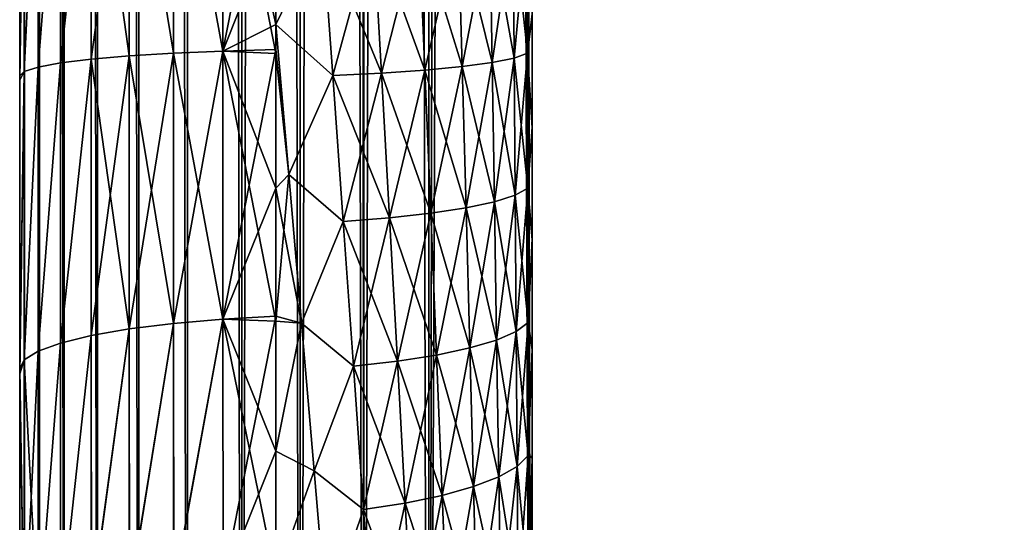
# Model space of a CAD drawing. Header units: metres. Extents: x -2 to 78, y -85 to 85.
# Tile 42 of 256: x 13.05 to 13.627, y -69.339 to -69.045. Entities that reach past the tile are written whole.
import ezdxf

# ---------------------------------------------------------------- set-up
doc = ezdxf.new("R2010")
doc.units = ezdxf.units.M
doc.layers.add('solid_20004802', color=7, linetype='CONTINUOUS')

msp = doc.modelspace()

# ---------------------------------------------------------------- linework, layer by layer
at = {"layer": 'solid_20004802'}
for points in [[(13.35, -69.995506, -2.995418), (21.683926, -54.040886, -2.886321), (30.017998, -53.841866, -2.777222)], [(13.35, -69.995506, -2.995418), (30.017998, -53.841866, -2.777222), (30.017998, -69.777306, -2.777222)], [(13.35, -69.995506, -2.995418), (13.35, -54.239883, -2.995418), (21.683926, -54.040886, -2.886321)], [(30.017998, -69.777306, 2.777222), (21.683926, -54.040886, 2.886321), (13.35, -54.239883, 2.995418)], [(13.05, -69.99556, -2.760571), (13.05, -62.117912, -2.760571), (13.052929, -54.239883, -2.797162)], [(13.052898, -69.995506, -2.796968), (13.05, -69.99556, -2.760571), (13.052929, -54.239883, -2.797162)], [(13.052897, -69.995506, 2.796966), (13.052929, -54.239883, 2.797161), (13.05, -54.240288, 2.760571)], [(13.05, -62.117912, 2.760571), (13.052897, -69.995506, 2.796966), (13.05, -54.240288, 2.760571)], [(13.052897, -69.995506, 2.796966), (13.061628, -69.995506, 2.832778), (13.052929, -54.239883, 2.797161)], [(13.06163, -69.995506, -2.832783), (13.052898, -69.995506, -2.796968), (13.052929, -54.239883, -2.797162)], [(13.06163, -69.995506, -2.832783), (13.052929, -54.239883, -2.797162), (13.061694, -54.239883, -2.832976)], [(13.061628, -69.995506, 2.832778), (13.061693, -54.239883, 2.832974), (13.052929, -54.239883, 2.797161)], [(13.061628, -69.995506, 2.832778), (13.075969, -69.995506, 2.866738), (13.061693, -54.239883, 2.832974)], [(13.075973, -69.995506, -2.866744), (13.06163, -69.995506, -2.832783), (13.061694, -54.239883, -2.832976)], [(13.075969, -69.995506, 2.866738), (13.076063, -54.239883, 2.866919), (13.061693, -54.239883, 2.832974)], [(13.075973, -69.995506, -2.866744), (13.061694, -54.239883, -2.832976), (13.076064, -54.239883, -2.866921)], [(13.075969, -69.995506, 2.866738), (13.095526, -69.995506, 2.897936), (13.076063, -54.239883, 2.866919)], [(13.095531, -69.995506, -2.897944), (13.075973, -69.995506, -2.866744), (13.076064, -54.239883, -2.866921)], [(13.095526, -69.995506, 2.897936), (13.095647, -54.239883, 2.898099), (13.076063, -54.239883, 2.866919)], [(13.095531, -69.995506, -2.897944), (13.076064, -54.239883, -2.866921), (13.095649, -54.239883, -2.898102)], [(13.095526, -69.995506, 2.897936), (13.119809, -69.995506, 2.925614), (13.095647, -54.239883, 2.898099)], [(13.119819, -69.995506, -2.925622), (13.095531, -69.995506, -2.897944), (13.095649, -54.239883, -2.898102)], [(13.119809, -69.995506, 2.925614), (13.119954, -54.239883, 2.925754), (13.095647, -54.239883, 2.898099)], [(13.119819, -69.995506, -2.925622), (13.095649, -54.239883, -2.898102), (13.119957, -54.239883, -2.925757)], [(13.119809, -69.995506, 2.925614), (13.148232, -69.995506, 2.949084), (13.119954, -54.239883, 2.925754)], [(13.148244, -69.995506, -2.949093), (13.119819, -69.995506, -2.925622), (13.119957, -54.239883, -2.925757)], [(13.148232, -69.995506, 2.949084), (13.148396, -54.239883, 2.949198), (13.119954, -54.239883, 2.925754)], [(13.148244, -69.995506, -2.949093), (13.119957, -54.239883, -2.925757), (13.148399, -54.239883, -2.949201)], [(13.148232, -69.995506, 2.949084), (13.180034, -69.995506, 2.967711), (13.148396, -54.239883, 2.949198)], [(13.180049, -69.995506, -2.967718), (13.148244, -69.995506, -2.949093), (13.148399, -54.239883, -2.949201)], [(13.180034, -69.995506, 2.967711), (13.18021, -54.239883, 2.967796), (13.148396, -54.239883, 2.949198)], [(13.180049, -69.995506, -2.967718), (13.148399, -54.239883, -2.949201), (13.180215, -54.239883, -2.967798)], [(13.180034, -69.995506, 2.967711), (13.214286, -69.995506, 2.980984), (13.18021, -54.239883, 2.967796)], [(13.180049, -69.995506, -2.967718), (13.214286, -54.239883, -2.980984), (13.214286, -69.995506, -2.980984)], [(13.180049, -69.995506, -2.967718), (13.180215, -54.239883, -2.967798), (13.214286, -54.239883, -2.980984)], [(13.18021, -54.239883, 2.967796), (13.214286, -69.995506, 2.980984), (13.214286, -54.239883, 2.980984)], [(13.251516, -54.239883, -2.989546), (13.251542, -69.995544, -2.98955), (13.214286, -69.995506, -2.980984)], [(13.214286, -54.239883, -2.980984), (13.251516, -54.239883, -2.989546), (13.214286, -69.995506, -2.980984)], [(13.214286, -54.239883, 2.980984), (13.214286, -69.995506, 2.980984), (13.251544, -69.995544, 2.98955)], [(13.244442, -54.239883, 2.9883), (13.214286, -54.239883, 2.980984), (13.251544, -69.995544, 2.98955)], [(13.244442, -54.239883, 2.9883), (13.28953, -69.995506, 2.993307), (13.28953, -54.239883, 2.993307)], [(13.244442, -54.239883, 2.9883), (13.251544, -69.995544, 2.98955), (13.28953, -69.995506, 2.993307)], [(13.251516, -54.239883, -2.989546), (13.28953, -54.239883, -2.993307), (13.251542, -69.995544, -2.98955)], [(13.251542, -69.995544, -2.98955), (13.28953, -54.239883, -2.993307), (13.28953, -69.995506, -2.993307)], [(13.319764, -54.239986, -2.994362), (13.35, -69.995506, -2.995418), (13.28953, -54.239883, -2.993307)], [(13.28953, -69.995506, -2.993307), (13.28953, -54.239883, -2.993307), (13.35, -69.995506, -2.995418)], [(13.28953, -69.995506, 2.993307), (13.35, -69.995506, 2.995418), (13.35, -54.239883, 2.995418)], [(13.28953, -69.995506, 2.993307), (13.35, -54.239883, 2.995418), (13.319761, -54.239986, 2.994362)], [(13.28953, -69.995506, 2.993307), (13.319761, -54.239986, 2.994362), (13.28953, -54.239883, 2.993307)], [(13.319764, -54.239986, -2.994362), (13.35, -54.239883, -2.995418), (13.35, -69.995506, -2.995418)], [(13.35, -69.995506, 2.995418), (30.017998, -69.777306, 2.777222), (13.35, -54.239883, 2.995418)], [(13.05, -68.575523, -1.696103), (13.05, -62.117912, -2.760571), (13.05, -69.99556, -2.760571)], [(13.05, -62.117912, 2.760571), (13.05, -69.99556, 2.760571), (13.052897, -69.995506, 2.796966)], [(13.05, -69.249092, 1.657583), (13.05, -69.99556, 2.760571), (13.05, -62.117912, 2.760571)], [(13.05, -69.077553, 1.678176), (13.05, -69.249092, 1.657583), (13.05, -62.117912, 2.760571)], [(13.05, -68.905487, 1.685086), (13.05, -69.077553, 1.678176), (13.05, -62.117912, 2.760571)], [(13.05, -68.635956, -1.693882), (13.05, -68.575523, -1.696103), (13.05, -69.99556, -2.760571)], [(13.05, -68.647606, -1.693254), (13.05, -68.635956, -1.693882), (13.05, -69.99556, -2.760571)], [(13.05, -68.647606, -1.693254), (13.05, -69.99556, -2.760571), (13.05, -68.691345, -1.68999)], [(13.05, -68.721497, -1.687833), (13.05, -68.691345, -1.68999), (13.05, -69.99556, -2.760571)], [(13.05, -68.721497, -1.687833), (13.05, -69.99556, -2.760571), (13.05, -68.7435, -1.68671)], [(13.05, -68.792595, -1.685086), (13.05, -68.7435, -1.68671), (13.05, -69.99556, -2.760571)], [(13.05, -68.905487, -1.685086), (13.05, -68.792595, -1.685086), (13.05, -69.99556, -2.760571)], [(13.35, -70.159676, -0.470047), (13.35, -70.162575, -0.408759), (13.35, -68.792595, -1.297788)], [(13.35, -70.162575, 0.408759), (13.35, -68.792595, -1.297788), (13.35, -70.162575, -0.408759)], [(13.35, -69.108261, -1.286028), (13.35, -68.792595, -1.297788), (13.35, -69.041862, -1.292295)], [(13.35, -69.173531, -1.277388), (13.35, -68.792595, -1.297788), (13.35, -69.108261, -1.286028)], [(13.35, -69.23793, -1.266226), (13.35, -68.792595, -1.297788), (13.35, -69.173531, -1.277388)], [(13.35, -69.301025, -1.252782), (13.35, -68.792595, -1.297788), (13.35, -69.23793, -1.266226)], [(13.35, -69.362228, -1.237374), (13.35, -68.792595, -1.297788), (13.35, -69.301025, -1.252782)], [(13.35, -69.421356, -1.22004), (13.35, -68.792595, -1.297788), (13.35, -69.362228, -1.237374)], [(13.35, -69.478745, -1.200585), (13.35, -68.792595, -1.297788), (13.35, -69.421356, -1.22004)], [(13.35, -69.533966, -1.179431), (13.35, -68.792595, -1.297788), (13.35, -69.478745, -1.200585)], [(13.35, -69.586563, -1.156998), (13.35, -68.792595, -1.297788), (13.35, -69.533966, -1.179431)], [(13.35, -69.636635, -1.133018), (13.35, -68.792595, -1.297788), (13.35, -69.586563, -1.156998)], [(13.35, -69.68425, -1.107604), (13.35, -68.792595, -1.297788), (13.35, -69.636635, -1.133018)], [(13.35, -69.729332, -1.081218), (13.35, -68.792595, -1.297788), (13.35, -69.68425, -1.107604)], [(13.35, -69.771767, -1.054138), (13.35, -68.792595, -1.297788), (13.35, -69.729332, -1.081218)], [(13.35, -69.811577, -1.026037), (13.35, -68.792595, -1.297788), (13.35, -69.771767, -1.054138)], [(13.35, -69.848869, -0.997202), (13.35, -68.792595, -1.297788), (13.35, -69.811577, -1.026037)], [(13.35, -69.883781, -0.968), (13.35, -68.792595, -1.297788), (13.35, -69.848869, -0.997202)], [(13.35, -69.916222, -0.938469), (13.35, -68.792595, -1.297788), (13.35, -69.883781, -0.968)], [(13.35, -69.946198, -0.908476), (13.35, -68.792595, -1.297788), (13.35, -69.916222, -0.938469)], [(13.35, -69.999748, -0.847516), (13.35, -68.792595, -1.297788), (13.35, -69.946198, -0.908476)], [(13.35, -70.04496, -0.785292), (13.35, -68.792595, -1.297788), (13.35, -69.999748, -0.847516)], [(13.35, -70.082352, -0.722274), (13.35, -68.792595, -1.297788), (13.35, -70.04496, -0.785292)], [(13.35, -70.112061, -0.658552), (13.35, -68.792595, -1.297788), (13.35, -70.082352, -0.722274)], [(13.35, -70.134682, -0.595149), (13.35, -68.792595, -1.297788), (13.35, -70.112061, -0.658552)], [(13.35, -70.150337, -0.532146), (13.35, -68.792595, -1.297788), (13.35, -70.134682, -0.595149)], [(13.35, -70.159676, -0.470047), (13.35, -68.792595, -1.297788), (13.35, -70.150337, -0.532146)], [(13.35, -70.159676, 0.469988), (13.35, -68.792595, -1.297788), (13.35, -70.162575, 0.408759)], [(13.35, -70.150375, 0.531977), (13.35, -68.792595, -1.297788), (13.35, -70.159676, 0.469988)], [(13.35, -70.134773, 0.594822), (13.35, -68.792595, -1.297788), (13.35, -70.150375, 0.531977)], [(13.35, -70.112289, 0.657992), (13.35, -68.792595, -1.297788), (13.35, -70.134773, 0.594822)], [(13.35, -70.082809, 0.721399), (13.35, -68.792595, -1.297788), (13.35, -70.112289, 0.657992)], [(13.35, -70.045753, 0.784107), (13.35, -68.792595, -1.297788), (13.35, -70.082809, 0.721399)], [(13.35, -70.0009, 0.846093), (13.35, -68.792595, -1.297788), (13.35, -70.045753, 0.784107)], [(13.35, -69.947266, 0.907332), (13.35, -68.792595, -1.297788), (13.35, -70.0009, 0.846093)], [(13.35, -69.917122, 0.937595), (13.35, -68.792595, -1.297788), (13.35, -69.947266, 0.907332)], [(13.35, -69.884491, 0.967378), (13.35, -68.792595, -1.297788), (13.35, -69.917122, 0.937595)], [(13.35, -69.849327, 0.996817), (13.35, -68.792595, -1.297788), (13.35, -69.884491, 0.967378)], [(13.35, -69.811729, 1.025897), (13.35, -68.792595, -1.297788), (13.35, -69.849327, 0.996817)], [(13.35, -69.771652, 1.054199), (13.35, -68.792595, -1.297788), (13.35, -69.811729, 1.025897)], [(13.35, -69.729073, 1.081386), (13.35, -68.792595, -1.297788), (13.35, -69.771652, 1.054199)], [(13.35, -69.68399, 1.107776), (13.35, -68.792595, -1.297788), (13.35, -69.729073, 1.081386)], [(13.35, -69.636421, 1.133141), (13.35, -68.792595, -1.297788), (13.35, -69.68399, 1.107776)], [(13.35, -69.586395, 1.157076), (13.35, -68.792595, -1.297788), (13.35, -69.636421, 1.133141)], [(13.35, -69.533806, 1.179498), (13.35, -68.792595, -1.297788), (13.35, -69.586395, 1.157076)], [(13.35, -69.478592, 1.200645), (13.35, -68.792595, -1.297788), (13.35, -69.533806, 1.179498)], [(13.35, -69.421188, 1.220098), (13.35, -68.792595, -1.297788), (13.35, -69.478592, 1.200645)], [(13.35, -69.361992, 1.237436), (13.35, -68.792595, -1.297788), (13.35, -69.421188, 1.220098)], [(13.35, -69.300598, 1.252861), (13.35, -68.792595, -1.297788), (13.35, -69.361992, 1.237436)], [(13.35, -69.237259, 1.266329), (13.35, -68.792595, -1.297788), (13.35, -69.300598, 1.252861)], [(13.35, -69.172707, 1.277503), (13.35, -68.792595, -1.297788), (13.35, -69.237259, 1.266329)], [(13.35, -69.107475, 1.286135), (13.35, -68.792595, -1.297788), (13.35, -69.172707, 1.277503)], [(13.35, -69.041222, 1.292379), (13.35, -68.792595, -1.297788), (13.35, -69.107475, 1.286135)], [(13.05, -68.905487, -1.685086), (13.05, -69.99556, -2.760571), (13.05, -69.080086, -1.677973)], [(13.052695, -68.905487, -1.652364), (13.05, -69.080086, -1.677973), (13.052717, -69.074951, -1.645522)], [(13.052695, -68.905487, -1.652364), (13.05, -68.905487, -1.685086), (13.05, -69.080086, -1.677973)], [(13.052695, -68.905487, 1.652363), (13.052717, -69.074951, 1.645522), (13.05, -69.077553, 1.678176)], [(13.05, -68.905487, 1.685086), (13.052695, -68.905487, 1.652363), (13.05, -69.077553, 1.678176)], [(13.060734, -68.905487, -1.620447), (13.052695, -68.905487, -1.652364), (13.052717, -69.074951, -1.645522)], [(13.052695, -68.905487, 1.652363), (13.060734, -68.905487, 1.620446), (13.052717, -69.074951, 1.645522)], [(13.060734, -68.905487, -1.620447), (13.052717, -69.074951, -1.645522), (13.060767, -69.072433, -1.613658)], [(13.060734, -68.905487, 1.620446), (13.060767, -69.072433, 1.613658), (13.052717, -69.074951, 1.645522)], [(13.073918, -68.905487, -1.590243), (13.060734, -68.905487, -1.620447), (13.060767, -69.072433, -1.613658)], [(13.060734, -68.905487, 1.620446), (13.073918, -68.905487, 1.590242), (13.060767, -69.072433, 1.613658)], [(13.073918, -68.905487, -1.590243), (13.060767, -69.072433, -1.613658), (13.073956, -69.070053, -1.58358)], [(13.073918, -68.905487, 1.590242), (13.073956, -69.070053, 1.58358), (13.060767, -69.072433, 1.613658)], [(13.091885, -68.905487, -1.562613), (13.073918, -68.905487, -1.590243), (13.073956, -69.070053, -1.58358)], [(13.073918, -68.905487, 1.590242), (13.091886, -68.905487, 1.562612), (13.073956, -69.070053, 1.58358)], [(13.091885, -68.905487, -1.562613), (13.073956, -69.070053, -1.58358), (13.091897, -69.067879, -1.556087)], [(13.091886, -68.905487, 1.562612), (13.091897, -69.067879, 1.556087), (13.073956, -69.070053, 1.58358)], [(13.091885, -68.905487, -1.562613), (13.091897, -69.067879, -1.556087), (13.114119, -69.065964, -1.531903)], [(13.114145, -68.905487, -1.538309), (13.091885, -68.905487, -1.562613), (13.114119, -69.065964, -1.531903)], [(13.091886, -68.905487, 1.562612), (13.114146, -68.905487, 1.538308), (13.091897, -69.067879, 1.556087)], [(13.114146, -68.905487, 1.538308), (13.114119, -69.065964, 1.531903), (13.091897, -69.067879, 1.556087)], [(13.114145, -68.905487, -1.538309), (13.114119, -69.065964, -1.531903), (13.140035, -69.064362, -1.51166)], [(13.114146, -68.905487, 1.538308), (13.140035, -69.064362, 1.51166), (13.114119, -69.065964, 1.531903)], [(13.140094, -68.905487, -1.517991), (13.114145, -68.905487, -1.538309), (13.140035, -69.064362, -1.51166)], [(13.114146, -68.905487, 1.538308), (13.140095, -68.905487, 1.517991), (13.140035, -69.064362, 1.51166)], [(13.140094, -68.905487, -1.517991), (13.140035, -69.064362, -1.51166), (13.168967, -69.063118, -1.495932)], [(13.140095, -68.905487, 1.517991), (13.168967, -69.063118, 1.495932), (13.140035, -69.064362, 1.51166)], [(13.168989, -68.905487, -1.502228), (13.140094, -68.905487, -1.517991), (13.168967, -69.063118, -1.495932)], [(13.140095, -68.905487, 1.517991), (13.168989, -68.905487, 1.502227), (13.168967, -69.063118, 1.495932)], [(13.168989, -68.905487, -1.502228), (13.168967, -69.063118, -1.495932), (13.199993, -69.064453, -1.484955)], [(13.168967, -69.063118, 1.495932), (13.2, -68.905487, 1.491437), (13.200006, -68.985207, 1.489782)], [(13.168989, -68.905487, 1.502227), (13.2, -68.905487, 1.491437), (13.168967, -69.063118, 1.495932)], [(13.168989, -68.905487, -1.502228), (13.199993, -69.064453, -1.484955), (13.199997, -69.047623, -1.486248)], [(13.168989, -68.905487, -1.502228), (13.199997, -69.047623, -1.486248), (13.200006, -68.985207, -1.489782)], [(13.168967, -69.063118, 1.495932), (13.200006, -68.985207, 1.489782), (13.199997, -69.047615, 1.486249)], [(13.227155, -68.991631, -1.480389), (13.200006, -68.985207, -1.489782), (13.199997, -69.047623, -1.486248)], [(13.200006, -68.985207, 1.489782), (13.227155, -68.991631, 1.480389), (13.199997, -69.047615, 1.486249)], [(13.34723, -68.985046, -1.32906), (13.338921, -68.986458, -1.361614), (13.339541, -69.067184, -1.35444)], [(13.338922, -68.986458, 1.361613), (13.34723, -68.985046, 1.329059), (13.347386, -69.064415, 1.322859)], [(13.347386, -69.064415, -1.322859), (13.34723, -68.985046, -1.32906), (13.339541, -69.067184, -1.35444)], [(13.35, -69.041862, -1.292295), (13.34723, -68.985046, -1.32906), (13.347386, -69.064415, -1.322859)], [(13.347386, -69.064415, 1.322859), (13.34723, -68.985046, 1.329059), (13.35, -69.041222, 1.292379)], [(13.256959, -68.990952, -1.464886), (13.227155, -68.991631, -1.480389), (13.233342, -69.077484, -1.471978)], [(13.227155, -68.991631, 1.480389), (13.25696, -68.990952, 1.464886), (13.261804, -69.076088, 1.456067)], [(13.261804, -69.076088, -1.456067), (13.256959, -68.990952, -1.464886), (13.233342, -69.077484, -1.471978)], [(13.283713, -68.990067, -1.444638), (13.256959, -68.990952, -1.464886), (13.261804, -69.076088, -1.456067)], [(13.25696, -68.990952, 1.464886), (13.283713, -68.990067, 1.444637), (13.287258, -69.07431, 1.435778)], [(13.261804, -69.076088, 1.456067), (13.25696, -68.990952, 1.464886), (13.287258, -69.07431, 1.435778)], [(13.287258, -69.07431, -1.435778), (13.283713, -68.990067, -1.444638), (13.261804, -69.076088, -1.456067)], [(13.306693, -68.989006, -1.420217), (13.283713, -68.990067, -1.444638), (13.287258, -69.07431, -1.435778)], [(13.283713, -68.990067, 1.444637), (13.306693, -68.989006, 1.420217), (13.309058, -69.072197, 1.411651)], [(13.287258, -69.07431, 1.435778), (13.283713, -68.990067, 1.444637), (13.309058, -69.072197, 1.411651)], [(13.309058, -69.072197, -1.411651), (13.306693, -68.989006, -1.420217), (13.287258, -69.07431, -1.435778)], [(13.325272, -68.987793, -1.39229), (13.306693, -68.989006, -1.420217), (13.309058, -69.072197, -1.411651)], [(13.306693, -68.989006, 1.420217), (13.325272, -68.987793, 1.39229), (13.326643, -69.069801, 1.384305)], [(13.309058, -69.072197, 1.411651), (13.306693, -68.989006, 1.420217), (13.326643, -69.069801, 1.384305)], [(13.326643, -69.069801, -1.384305), (13.325272, -68.987793, -1.39229), (13.309058, -69.072197, -1.411651)], [(13.338921, -68.986458, -1.361614), (13.325272, -68.987793, -1.39229), (13.326643, -69.069801, -1.384305)], [(13.325272, -68.987793, 1.39229), (13.338922, -68.986458, 1.361613), (13.339541, -69.067184, 1.35444)], [(13.326643, -69.069801, 1.384305), (13.325272, -68.987793, 1.39229), (13.339541, -69.067184, 1.35444)], [(13.339541, -69.067184, -1.35444), (13.338921, -68.986458, -1.361614), (13.326643, -69.069801, -1.384305)], [(13.339541, -69.067184, 1.35444), (13.338922, -68.986458, 1.361613), (13.347386, -69.064415, 1.322859)], [(13.233342, -69.077484, -1.471978), (13.227155, -68.991631, -1.480389), (13.199997, -69.047623, -1.486248)], [(13.233343, -69.077484, 1.471978), (13.199997, -69.047615, 1.486249), (13.227155, -68.991631, 1.480389)], [(13.233343, -69.077484, 1.471978), (13.227155, -68.991631, 1.480389), (13.261804, -69.076088, 1.456067)], [(13.347386, -69.064415, 1.322859), (13.35, -69.041222, 1.292379), (13.35, -69.107475, 1.286135)], [(13.35, -69.108261, -1.286028), (13.35, -69.041862, -1.292295), (13.347386, -69.064415, -1.322859)], [(13.168967, -69.063118, 1.495932), (13.199997, -69.047615, 1.486249), (13.199994, -69.062263, 1.485131)], [(13.207541, -69.135239, -1.475787), (13.199997, -69.047623, -1.486248), (13.199993, -69.064453, -1.484955)], [(13.199994, -69.062263, 1.485131), (13.199997, -69.047615, 1.486249), (13.207541, -69.135231, 1.475787)], [(13.233343, -69.077484, 1.471978), (13.207541, -69.135231, 1.475787), (13.199997, -69.047615, 1.486249)], [(13.233342, -69.077484, -1.471978), (13.199997, -69.047623, -1.486248), (13.207541, -69.135239, -1.475787)], [(13.114119, -69.065964, 1.531903), (13.114092, -69.225662, 1.512688), (13.091869, -69.22953, 1.53665)], [(13.091897, -69.067879, 1.556087), (13.114119, -69.065964, 1.531903), (13.091869, -69.22953, 1.53665)], [(13.114092, -69.225662, -1.512688), (13.114119, -69.065964, -1.531903), (13.091897, -69.067879, -1.556087)], [(13.140035, -69.064362, 1.51166), (13.140012, -69.22242, 1.492628), (13.114092, -69.225662, 1.512688)], [(13.114119, -69.065964, 1.531903), (13.140035, -69.064362, 1.51166), (13.114092, -69.225662, 1.512688)], [(13.114092, -69.225662, -1.512688), (13.140012, -69.22242, -1.492628), (13.114119, -69.065964, -1.531903)], [(13.140012, -69.22242, -1.492628), (13.140035, -69.064362, -1.51166), (13.114119, -69.065964, -1.531903)], [(13.168967, -69.063118, 1.495932), (13.168951, -69.219902, 1.477039), (13.140012, -69.22242, 1.492628)], [(13.140035, -69.064362, 1.51166), (13.168967, -69.063118, 1.495932), (13.140012, -69.22242, 1.492628)], [(13.140012, -69.22242, -1.492628), (13.168951, -69.219902, -1.477039), (13.140035, -69.064362, -1.51166)], [(13.168951, -69.219902, -1.477039), (13.168967, -69.063118, -1.495932), (13.140035, -69.064362, -1.51166)], [(13.168967, -69.063118, 1.495932), (13.199994, -69.062263, 1.485131), (13.168951, -69.219902, 1.477039)], [(13.168951, -69.219902, 1.477039), (13.199994, -69.062263, 1.485131), (13.199989, -69.143303, 1.476946)], [(13.168951, -69.219902, -1.477039), (13.199992, -69.2211, -1.465872), (13.168967, -69.063118, -1.495932)], [(13.168967, -69.063118, -1.495932), (13.199992, -69.2211, -1.465872), (13.199989, -69.143303, -1.476946)], [(13.168967, -69.063118, -1.495932), (13.199989, -69.143303, -1.476946), (13.199993, -69.064453, -1.484955)], [(13.199989, -69.143303, 1.476946), (13.199994, -69.062263, 1.485131), (13.207541, -69.135231, 1.475787)], [(13.207541, -69.135239, -1.475787), (13.199993, -69.064453, -1.484955), (13.199989, -69.143303, -1.476946)], [(13.347386, -69.064415, -1.322859), (13.339541, -69.067184, -1.35444), (13.340144, -69.147461, -1.343713)], [(13.339541, -69.067184, 1.35444), (13.347386, -69.064415, 1.322859), (13.347537, -69.14341, 1.313164)], [(13.347537, -69.14341, -1.313165), (13.347386, -69.064415, -1.322859), (13.340144, -69.147461, -1.343713)], [(13.35, -69.108261, -1.286028), (13.347386, -69.064415, -1.322859), (13.347537, -69.14341, -1.313165)], [(13.347537, -69.14341, 1.313164), (13.347386, -69.064415, 1.322859), (13.35, -69.107475, 1.286135)], [(13.060749, -69.238739, -1.593683), (13.073956, -69.070053, -1.58358), (13.060767, -69.072433, -1.613658)], [(13.060749, -69.238739, -1.593683), (13.073933, -69.233925, -1.563888), (13.073956, -69.070053, -1.58358)], [(13.073956, -69.070053, 1.58358), (13.073933, -69.233925, 1.563888), (13.060749, -69.238739, 1.593683)], [(13.060767, -69.072433, 1.613658), (13.073956, -69.070053, 1.58358), (13.060749, -69.238739, 1.593683)], [(13.073933, -69.233925, -1.563888), (13.091897, -69.067879, -1.556087), (13.073956, -69.070053, -1.58358)], [(13.073933, -69.233925, -1.563888), (13.091869, -69.22953, -1.53665), (13.091897, -69.067879, -1.556087)], [(13.091897, -69.067879, 1.556087), (13.091869, -69.22953, 1.53665), (13.073933, -69.233925, 1.563888)], [(13.073956, -69.070053, 1.58358), (13.091897, -69.067879, 1.556087), (13.073933, -69.233925, 1.563888)], [(13.091869, -69.22953, -1.53665), (13.114092, -69.225662, -1.512688), (13.091897, -69.067879, -1.556087)], [(13.326643, -69.069801, -1.384305), (13.309058, -69.072197, -1.411651), (13.311362, -69.154854, -1.399387)], [(13.309058, -69.072197, 1.411651), (13.326643, -69.069801, 1.384305), (13.327977, -69.151314, 1.372698)], [(13.327977, -69.151314, -1.372698), (13.326643, -69.069801, -1.384305), (13.311362, -69.154854, -1.399387)], [(13.339541, -69.067184, -1.35444), (13.326643, -69.069801, -1.384305), (13.327977, -69.151314, -1.372698)], [(13.326643, -69.069801, 1.384305), (13.339541, -69.067184, 1.35444), (13.340144, -69.147461, 1.343713)], [(13.327977, -69.151314, 1.372698), (13.326643, -69.069801, 1.384305), (13.340144, -69.147461, 1.343713)], [(13.340144, -69.147461, -1.343713), (13.339541, -69.067184, -1.35444), (13.327977, -69.151314, -1.372698)], [(13.340144, -69.147461, 1.343713), (13.339541, -69.067184, 1.35444), (13.347537, -69.14341, 1.313164)], [(13.05, -69.251938, -1.657124), (13.052717, -69.074951, -1.645522), (13.05, -69.080086, -1.677973)], [(13.05, -69.251938, -1.657124), (13.052708, -69.243835, -1.625244), (13.052717, -69.074951, -1.645522)], [(13.052717, -69.074951, 1.645522), (13.052708, -69.243835, 1.625244), (13.05, -69.249092, 1.657583)], [(13.05, -69.077553, 1.678176), (13.052717, -69.074951, 1.645522), (13.05, -69.249092, 1.657583)], [(13.052708, -69.243835, -1.625244), (13.060767, -69.072433, -1.613658), (13.052717, -69.074951, -1.645522)], [(13.052708, -69.243835, -1.625244), (13.060749, -69.238739, -1.593683), (13.060767, -69.072433, -1.613658)], [(13.060767, -69.072433, 1.613658), (13.060749, -69.238739, 1.593683), (13.052708, -69.243835, 1.625244)], [(13.052717, -69.074951, 1.645522), (13.060767, -69.072433, 1.613658), (13.052708, -69.243835, 1.625244)], [(13.239433, -69.162834, -1.459583), (13.233342, -69.077484, -1.471978), (13.207541, -69.135239, -1.475787)], [(13.239434, -69.162834, 1.459582), (13.207541, -69.135231, 1.475787), (13.233343, -69.077484, 1.471978)], [(13.261804, -69.076088, -1.456067), (13.233342, -69.077484, -1.471978), (13.239433, -69.162834, -1.459583)], [(13.233343, -69.077484, 1.471978), (13.261804, -69.076088, 1.456067), (13.266552, -69.16069, 1.443369)], [(13.239434, -69.162834, 1.459582), (13.233343, -69.077484, 1.471978), (13.266552, -69.16069, 1.443369)], [(13.266551, -69.16069, -1.443369), (13.261804, -69.076088, -1.456067), (13.239433, -69.162834, -1.459583)], [(13.287258, -69.07431, -1.435778), (13.261804, -69.076088, -1.456067), (13.266551, -69.16069, -1.443369)], [(13.261804, -69.076088, 1.456067), (13.287258, -69.07431, 1.435778), (13.290721, -69.158005, 1.423135)], [(13.266552, -69.16069, 1.443369), (13.261804, -69.076088, 1.456067), (13.290721, -69.158005, 1.423135)], [(13.290721, -69.158005, -1.423135), (13.287258, -69.07431, -1.435778), (13.266551, -69.16069, -1.443369)], [(13.309058, -69.072197, -1.411651), (13.287258, -69.07431, -1.435778), (13.290721, -69.158005, -1.423135)], [(13.287258, -69.07431, 1.435778), (13.309058, -69.072197, 1.411651), (13.311363, -69.154854, 1.399386)], [(13.290721, -69.158005, 1.423135), (13.287258, -69.07431, 1.435778), (13.311363, -69.154854, 1.399386)], [(13.311362, -69.154854, -1.399387), (13.309058, -69.072197, -1.411651), (13.290721, -69.158005, -1.423135)], [(13.311363, -69.154854, 1.399386), (13.309058, -69.072197, 1.411651), (13.327977, -69.151314, 1.372698)], [(13.05, -69.080086, -1.677973), (13.05, -69.99556, -2.760571), (13.05, -69.251938, -1.657124)], [(13.347537, -69.14341, 1.313164), (13.35, -69.107475, 1.286135), (13.35, -69.172707, 1.277503)], [(13.35, -69.173531, -1.277388), (13.35, -69.108261, -1.286028), (13.347537, -69.14341, -1.313165)], [(13.199989, -69.143303, 1.476946), (13.207541, -69.135231, 1.475787), (13.215026, -69.222336, 1.461083)], [(13.207541, -69.135239, -1.475787), (13.199989, -69.143303, -1.476946), (13.199992, -69.2211, -1.465872)], [(13.215026, -69.222343, -1.461082), (13.207541, -69.135239, -1.475787), (13.199992, -69.2211, -1.465872)], [(13.239434, -69.162834, 1.459582), (13.215026, -69.222336, 1.461083), (13.207541, -69.135231, 1.475787)], [(13.239433, -69.162834, -1.459583), (13.207541, -69.135239, -1.475787), (13.215026, -69.222343, -1.461082)], [(13.168951, -69.219902, 1.477039), (13.199989, -69.143303, 1.476946), (13.199992, -69.218201, 1.466341)], [(13.199992, -69.218201, 1.466341), (13.199989, -69.143303, 1.476946), (13.215026, -69.222336, 1.461083)], [(13.347537, -69.14341, -1.313165), (13.340144, -69.147461, -1.343713), (13.340731, -69.227158, -1.329434)], [(13.340144, -69.147461, 1.343713), (13.347537, -69.14341, 1.313164), (13.347685, -69.221878, 1.299977)], [(13.347685, -69.221878, -1.299977), (13.347537, -69.14341, -1.313165), (13.340731, -69.227158, -1.329434)], [(13.35, -69.173531, -1.277388), (13.347537, -69.14341, -1.313165), (13.347685, -69.221878, -1.299977)], [(13.347685, -69.221878, 1.299977), (13.347537, -69.14341, 1.313164), (13.35, -69.172707, 1.277503)], [(13.327977, -69.151314, -1.372698), (13.311362, -69.154854, -1.399387), (13.31361, -69.236832, -1.383432)], [(13.311363, -69.154854, 1.399386), (13.327977, -69.151314, 1.372698), (13.329276, -69.232178, 1.357474)], [(13.329276, -69.232178, -1.357474), (13.327977, -69.151314, -1.372698), (13.31361, -69.236832, -1.383432)], [(13.340144, -69.147461, -1.343713), (13.327977, -69.151314, -1.372698), (13.329276, -69.232178, -1.357474)], [(13.327977, -69.151314, 1.372698), (13.340144, -69.147461, 1.343713), (13.340731, -69.227158, 1.329433)], [(13.329276, -69.232178, 1.357474), (13.327977, -69.151314, 1.372698), (13.340731, -69.227158, 1.329433)], [(13.340731, -69.227158, -1.329434), (13.340144, -69.147461, -1.343713), (13.329276, -69.232178, -1.357474)], [(13.340731, -69.227158, 1.329433), (13.340144, -69.147461, 1.343713), (13.347685, -69.221878, 1.299977)], [(13.290721, -69.158005, -1.423135), (13.266551, -69.16069, -1.443369), (13.271204, -69.244598, -1.426801)], [(13.266552, -69.16069, 1.443369), (13.290721, -69.158005, 1.423135), (13.294105, -69.241005, 1.406716)], [(13.294105, -69.241005, -1.406717), (13.290721, -69.158005, -1.423135), (13.271204, -69.244598, -1.426801)], [(13.311362, -69.154854, -1.399387), (13.290721, -69.158005, -1.423135), (13.294105, -69.241005, -1.406717)], [(13.290721, -69.158005, 1.423135), (13.311363, -69.154854, 1.399386), (13.31361, -69.236832, 1.383431)], [(13.294105, -69.241005, 1.406716), (13.290721, -69.158005, 1.423135), (13.31361, -69.236832, 1.383431)], [(13.31361, -69.236832, -1.383432), (13.311362, -69.154854, -1.399387), (13.294105, -69.241005, -1.406717)], [(13.31361, -69.236832, 1.383431), (13.311363, -69.154854, 1.399386), (13.329276, -69.232178, 1.357474)], [(13.245423, -69.247543, -1.443213), (13.239433, -69.162834, -1.459583), (13.215026, -69.222343, -1.461082)], [(13.245423, -69.247543, 1.443212), (13.215026, -69.222336, 1.461083), (13.239434, -69.162834, 1.459582)], [(13.266551, -69.16069, -1.443369), (13.239433, -69.162834, -1.459583), (13.245423, -69.247543, -1.443213)], [(13.239434, -69.162834, 1.459582), (13.266552, -69.16069, 1.443369), (13.271204, -69.244598, 1.4268)], [(13.245423, -69.247543, 1.443212), (13.239434, -69.162834, 1.459582), (13.271204, -69.244598, 1.4268)], [(13.271204, -69.244598, -1.426801), (13.266551, -69.16069, -1.443369), (13.245423, -69.247543, -1.443213)], [(13.271204, -69.244598, 1.4268), (13.266552, -69.16069, 1.443369), (13.294105, -69.241005, 1.406716)], [(13.347685, -69.221878, 1.299977), (13.35, -69.172707, 1.277503), (13.35, -69.237259, 1.266329)], [(13.35, -69.23793, -1.266226), (13.35, -69.173531, -1.277388), (13.347685, -69.221878, -1.299977)], [(13.140012, -69.22242, -1.492628), (13.140129, -69.378067, -1.460793), (13.168951, -69.219902, -1.477039)], [(13.140012, -69.22242, 1.492628), (13.168951, -69.219902, 1.477039), (13.140196, -69.37809, 1.460902)], [(13.168951, -69.219902, -1.477039), (13.140129, -69.378067, -1.460793), (13.169142, -69.374252, -1.445456)], [(13.168951, -69.219902, 1.477039), (13.169188, -69.37429, 1.445597), (13.140196, -69.37809, 1.460902)], [(13.168951, -69.219902, 1.477039), (13.199992, -69.218201, 1.466341), (13.169188, -69.37429, 1.445597)], [(13.168951, -69.219902, -1.477039), (13.200013, -69.371529, -1.435236), (13.199987, -69.29718, -1.451894)], [(13.168951, -69.219902, -1.477039), (13.169142, -69.374252, -1.445456), (13.200013, -69.371529, -1.435236)], [(13.168951, -69.219902, -1.477039), (13.199987, -69.29718, -1.451894), (13.199992, -69.2211, -1.465872)], [(13.169188, -69.37429, 1.445597), (13.199992, -69.218201, 1.466341), (13.199987, -69.29718, 1.451894)], [(13.199987, -69.29718, 1.451894), (13.199992, -69.218201, 1.466341), (13.215026, -69.222336, 1.461083)], [(13.215026, -69.222343, -1.461082), (13.199992, -69.2211, -1.465872), (13.199987, -69.29718, -1.451894)], [(13.347685, -69.221878, -1.299977), (13.340731, -69.227158, -1.329434), (13.341301, -69.306099, -1.311544)], [(13.340731, -69.227158, 1.329433), (13.347685, -69.221878, 1.299977), (13.347829, -69.29966, 1.283237)], [(13.347829, -69.29966, -1.283237), (13.347685, -69.221878, -1.299977), (13.341301, -69.306099, -1.311544)], [(13.35, -69.23793, -1.266226), (13.347685, -69.221878, -1.299977), (13.347829, -69.29966, -1.283237)], [(13.347829, -69.29966, 1.283237), (13.347685, -69.221878, 1.299977), (13.35, -69.237259, 1.266329)], [(13.091869, -69.22953, -1.53665), (13.091891, -69.38884, -1.504125), (13.114092, -69.225662, -1.512688)], [(13.091869, -69.22953, 1.53665), (13.114092, -69.225662, 1.512688), (13.091957, -69.388847, 1.504181)], [(13.114092, -69.225662, -1.512688), (13.091891, -69.38884, -1.504125), (13.114156, -69.382973, -1.480534)], [(13.114092, -69.225662, 1.512688), (13.114224, -69.382996, 1.480617), (13.091957, -69.388847, 1.504181)], [(13.114092, -69.225662, -1.512688), (13.114156, -69.382973, -1.480534), (13.140012, -69.22242, -1.492628)], [(13.114092, -69.225662, 1.512688), (13.140012, -69.22242, 1.492628), (13.114224, -69.382996, 1.480617)], [(13.140012, -69.22242, -1.492628), (13.114156, -69.382973, -1.480534), (13.140129, -69.378067, -1.460793)], [(13.140012, -69.22242, 1.492628), (13.140196, -69.37809, 1.460902), (13.114224, -69.382996, 1.480617)], [(13.199987, -69.29718, 1.451894), (13.215026, -69.222336, 1.461083), (13.222408, -69.308701, 1.442105)], [(13.222408, -69.308701, -1.442104), (13.215026, -69.222343, -1.461082), (13.199987, -69.29718, -1.451894)], [(13.245423, -69.247543, 1.443212), (13.222408, -69.308701, 1.442105), (13.215026, -69.222336, 1.461083)], [(13.245423, -69.247543, -1.443213), (13.215026, -69.222343, -1.461082), (13.222408, -69.308701, -1.442104)], [(13.340731, -69.227158, -1.329434), (13.329276, -69.232178, -1.357474), (13.330539, -69.312248, -1.338576)], [(13.329276, -69.232178, 1.357474), (13.340731, -69.227158, 1.329433), (13.341301, -69.306099, 1.311544)], [(13.341301, -69.306099, -1.311544), (13.340731, -69.227158, -1.329434), (13.330539, -69.312248, -1.338576)], [(13.341301, -69.306099, 1.311544), (13.340731, -69.227158, 1.329433), (13.347829, -69.29966, 1.283237)], [(13.091869, -69.22953, -1.53665), (13.073927, -69.3955, -1.530942), (13.091891, -69.38884, -1.504125)], [(13.073933, -69.233925, -1.563888), (13.073927, -69.3955, -1.530942), (13.091869, -69.22953, -1.53665)], [(13.073933, -69.233925, 1.563888), (13.091869, -69.22953, 1.53665), (13.073982, -69.395508, 1.530975)], [(13.091869, -69.22953, 1.53665), (13.091957, -69.388847, 1.504181), (13.073982, -69.395508, 1.530975)], [(13.329276, -69.232178, -1.357474), (13.31361, -69.236832, -1.383432), (13.315798, -69.317978, -1.363728)], [(13.31361, -69.236832, 1.383431), (13.329276, -69.232178, 1.357474), (13.330539, -69.312248, 1.338576)], [(13.330539, -69.312248, -1.338576), (13.329276, -69.232178, -1.357474), (13.315798, -69.317978, -1.363728)], [(13.330539, -69.312248, 1.338576), (13.329276, -69.232178, 1.357474), (13.341301, -69.306099, 1.311544)], [(13.052708, -69.243835, -1.625244), (13.06073, -69.402794, -1.560276), (13.060749, -69.238739, -1.593683)], [(13.052708, -69.243835, 1.625244), (13.060749, -69.238739, 1.593683), (13.052711, -69.410522, 1.591352)], [(13.060749, -69.238739, 1.593683), (13.06077, -69.402802, 1.560292), (13.052711, -69.410522, 1.591352)], [(13.073933, -69.233925, -1.563888), (13.06073, -69.402794, -1.560276), (13.073927, -69.3955, -1.530942)], [(13.060749, -69.238739, -1.593683), (13.06073, -69.402794, -1.560276), (13.073933, -69.233925, -1.563888)], [(13.060749, -69.238739, 1.593683), (13.073933, -69.233925, 1.563888), (13.06077, -69.402802, 1.560292)], [(13.073933, -69.233925, 1.563888), (13.073982, -69.395508, 1.530975), (13.06077, -69.402802, 1.560292)], [(13.31361, -69.236832, -1.383432), (13.294105, -69.241005, -1.406717), (13.297405, -69.323151, -1.386466)], [(13.294105, -69.241005, 1.406716), (13.31361, -69.236832, 1.383431), (13.315798, -69.317978, 1.363728)], [(13.315798, -69.317978, -1.363728), (13.31361, -69.236832, -1.383432), (13.297405, -69.323151, -1.386466)], [(13.315798, -69.317978, 1.363728), (13.31361, -69.236832, 1.383431), (13.330539, -69.312248, 1.338576)], [(13.347829, -69.29966, 1.283237), (13.35, -69.237259, 1.266329), (13.35, -69.300598, 1.252861)], [(13.35, -69.301025, -1.252782), (13.35, -69.23793, -1.266226), (13.347829, -69.29966, -1.283237)], [(13.05, -69.251938, -1.657124), (13.052691, -69.410515, -1.591347), (13.052708, -69.243835, -1.625244)], [(13.05, -69.249092, 1.657583), (13.052708, -69.243835, 1.625244), (13.052711, -69.410522, 1.591352)], [(13.052708, -69.243835, -1.625244), (13.052691, -69.410515, -1.591347), (13.06073, -69.402794, -1.560276)], [(13.271204, -69.244598, -1.426801), (13.245423, -69.247543, -1.443213), (13.251303, -69.331421, -1.422806)], [(13.245423, -69.247543, 1.443212), (13.271204, -69.244598, 1.4268), (13.275755, -69.327667, 1.406303)], [(13.275754, -69.327667, -1.406303), (13.271204, -69.244598, -1.426801), (13.251303, -69.331421, -1.422806)], [(13.294105, -69.241005, -1.406717), (13.271204, -69.244598, -1.426801), (13.275754, -69.327667, -1.406303)], [(13.271204, -69.244598, 1.4268), (13.294105, -69.241005, 1.406716), (13.297405, -69.323151, 1.386465)], [(13.275755, -69.327667, 1.406303), (13.271204, -69.244598, 1.4268), (13.297405, -69.323151, 1.386465)], [(13.297405, -69.323151, -1.386466), (13.294105, -69.241005, -1.406717), (13.275754, -69.327667, -1.406303)], [(13.297405, -69.323151, 1.386465), (13.294105, -69.241005, 1.406716), (13.315798, -69.317978, 1.363728)], [(13.05, -69.249092, 1.657583), (13.05, -69.418419, 1.623127), (13.05, -69.99556, 2.760571)], [(13.05, -69.249092, 1.657583), (13.052711, -69.410522, 1.591352), (13.05, -69.418419, 1.623127)], [(13.251303, -69.331421, -1.422806), (13.245423, -69.247543, -1.443213), (13.222408, -69.308701, -1.442104)], [(13.251303, -69.331421, 1.422805), (13.222408, -69.308701, 1.442105), (13.245423, -69.247543, 1.443212)], [(13.251303, -69.331421, 1.422805), (13.245423, -69.247543, 1.443212), (13.275755, -69.327667, 1.406303)], [(13.05, -69.251938, -1.657124), (13.05, -69.99556, -2.760571), (13.05, -69.418419, -1.623127)], [(13.05, -69.251938, -1.657124), (13.05, -69.418419, -1.623127), (13.052691, -69.410515, -1.591347)], [(13.169188, -69.37429, 1.445597), (13.199987, -69.29718, 1.451894), (13.200013, -69.371529, 1.435236)], [(13.222408, -69.308701, -1.442104), (13.199987, -69.29718, -1.451894), (13.200013, -69.371529, -1.435236)], [(13.199987, -69.29718, 1.451894), (13.222408, -69.308701, 1.442105), (13.200013, -69.371529, 1.435236)], [(13.347829, -69.29966, -1.283237), (13.341301, -69.306099, -1.311544), (13.341854, -69.384117, -1.289961)], [(13.341301, -69.306099, 1.311544), (13.347829, -69.29966, 1.283237), (13.347968, -69.376564, 1.262861)], [(13.347968, -69.376564, -1.262861), (13.347829, -69.29966, -1.283237), (13.341854, -69.384117, -1.289961)], [(13.35, -69.301025, -1.252782), (13.347829, -69.29966, -1.283237), (13.347968, -69.376564, -1.262861)], [(13.347829, -69.29966, 1.283237), (13.35, -69.300598, 1.252861), (13.35, -69.361992, 1.237436)], [(13.347968, -69.376564, 1.262861), (13.347829, -69.29966, 1.283237), (13.35, -69.361992, 1.237436)], [(13.35, -69.362228, -1.237374), (13.35, -69.301025, -1.252782), (13.347968, -69.376564, -1.262861)], [(13.341301, -69.306099, -1.311544), (13.330539, -69.312248, -1.338576), (13.331763, -69.391357, -1.315921)], [(13.330539, -69.312248, 1.338576), (13.341301, -69.306099, 1.311544), (13.341854, -69.384117, 1.289961)], [(13.341854, -69.384117, -1.289961), (13.341301, -69.306099, -1.311544), (13.331763, -69.391357, -1.315921)], [(13.341854, -69.384117, 1.289961), (13.341301, -69.306099, 1.311544), (13.347968, -69.376564, 1.262861)], [(13.229672, -69.394135, -1.418752), (13.222408, -69.308701, -1.442104), (13.200013, -69.371529, -1.435236)], [(13.222408, -69.308701, 1.442105), (13.229672, -69.394127, 1.418754), (13.200013, -69.371529, 1.435236)], [(13.251303, -69.331421, -1.422806), (13.222408, -69.308701, -1.442104), (13.229672, -69.394135, -1.418752)], [(13.251303, -69.331421, 1.422805), (13.229672, -69.394127, 1.418754), (13.222408, -69.308701, 1.442105)], [(13.330539, -69.312248, -1.338576), (13.315798, -69.317978, -1.363728), (13.317922, -69.398117, -1.340194)], [(13.315798, -69.317978, 1.363728), (13.330539, -69.312248, 1.338576), (13.331763, -69.391357, 1.31592)], [(13.331763, -69.391357, -1.315921), (13.330539, -69.312248, -1.338576), (13.317922, -69.398117, -1.340194)], [(13.331763, -69.391357, 1.31592), (13.330539, -69.312248, 1.338576), (13.341854, -69.384117, 1.289961)], [(13.315798, -69.317978, -1.363728), (13.297405, -69.323151, -1.386466), (13.300617, -69.404282, -1.362297)], [(13.297405, -69.323151, 1.386465), (13.315798, -69.317978, 1.363728), (13.317922, -69.398117, 1.340193)], [(13.317922, -69.398117, -1.340194), (13.315798, -69.317978, -1.363728), (13.300617, -69.404282, -1.362297)], [(13.317922, -69.398117, 1.340193), (13.315798, -69.317978, 1.363728), (13.331763, -69.391357, 1.31592)], [(13.297405, -69.323151, -1.386466), (13.275754, -69.327667, -1.406303), (13.280196, -69.409714, -1.381789)], [(13.275755, -69.327667, 1.406303), (13.297405, -69.323151, 1.386465), (13.300618, -69.404282, 1.362297)], [(13.300617, -69.404282, -1.362297), (13.297405, -69.323151, -1.386466), (13.280196, -69.409714, -1.381789)], [(13.300618, -69.404282, 1.362297), (13.297405, -69.323151, 1.386465), (13.317922, -69.398117, 1.340193)], [(13.25706, -69.414307, -1.398271), (13.251303, -69.331421, -1.422806), (13.229672, -69.394135, -1.418752)], [(13.257061, -69.414307, 1.398271), (13.229672, -69.394127, 1.418754), (13.251303, -69.331421, 1.422805)], [(13.275754, -69.327667, -1.406303), (13.251303, -69.331421, -1.422806), (13.25706, -69.414307, -1.398271)], [(13.251303, -69.331421, 1.422805), (13.275755, -69.327667, 1.406303), (13.280196, -69.409714, 1.381789)], [(13.257061, -69.414307, 1.398271), (13.251303, -69.331421, 1.422805), (13.280196, -69.409714, 1.381789)], [(13.280196, -69.409714, -1.381789), (13.275754, -69.327667, -1.406303), (13.25706, -69.414307, -1.398271)], [(13.280196, -69.409714, 1.381789), (13.275755, -69.327667, 1.406303), (13.300618, -69.404282, 1.362297)]]:
    msp.add_3dface(points, dxfattribs=at)

doc.saveas('drawing.dxf')
